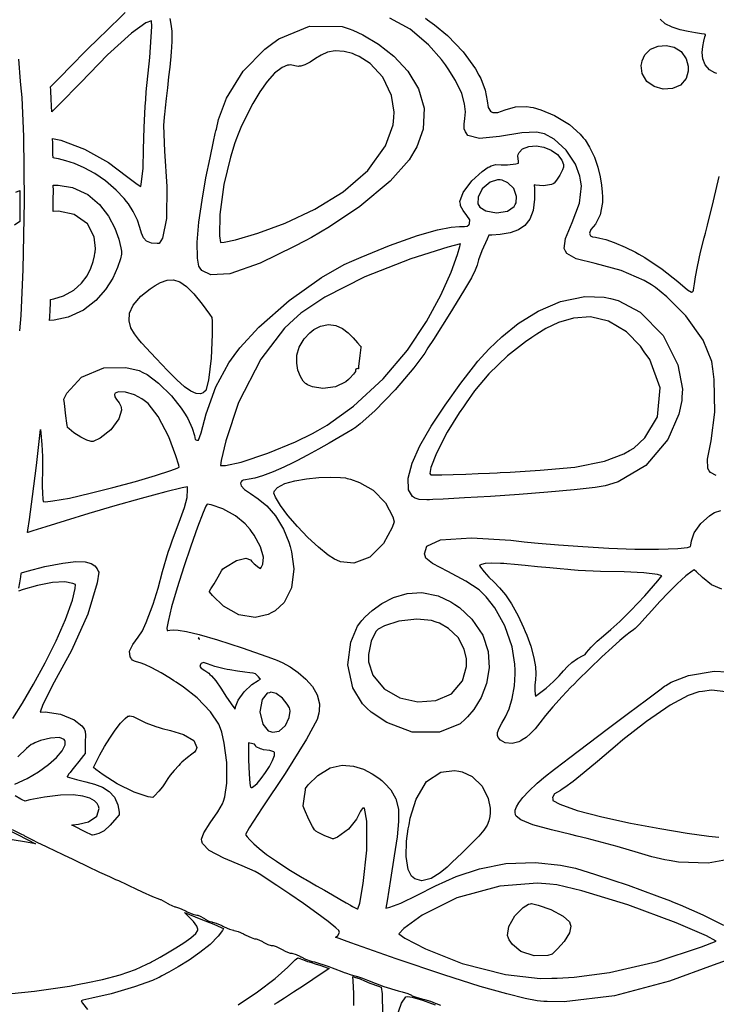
# Model space of a CAD drawing. Extents: x 1 to 11, y 0.3 to 11.8.
# Tile 17 of 21: x 6.9 to 9, y 6.1 to 9. Entities that reach past the tile are written whole.
import ezdxf

# ---------------------------------------------------------------- set-up
doc = ezdxf.new("R2010")
doc.units = 0
doc.layers.get('0').update_dxf_attribs({"linetype": 'CONTINUOUS'})

msp = doc.modelspace()

# ---------------------------------------------------------------- linework, layer by layer
at = {"color": 253}
for points in [[(7.33914, 9.04264), (7.34179, 9.02621), (7.34418, 9.00456), (7.34472, 8.97407), (7.34304, 8.94189), (7.34201, 8.93121), (7.34169, 8.92828), (7.34076, 8.91949), (7.33826, 8.89725), (7.33507, 8.86806), (7.33149, 8.83567), (7.3279, 8.80382), (7.32482, 8.77615), (7.32264, 8.75635), (7.32183, 8.74892), (7.32178, 8.7481), (7.31976, 8.72276), (7.32232, 8.646), (7.32964, 8.54101), (7.3291, 8.44515), (7.31646, 8.38607), (7.30632, 8.37022), (7.30057, 8.37011), (7.28336, 8.37169), (7.26882, 8.37733), (7.2601, 8.38704), (7.25435, 8.40082), (7.24908, 8.41862), (7.2416, 8.44037), (7.22917, 8.46604), (7.21468, 8.48856), (7.20925, 8.4955), (7.2021, 8.50461), (7.17833, 8.53017), (7.14621, 8.55811), (7.11399, 8.58003), (7.08279, 8.59674), (7.0536, 8.609), (7.02761, 8.61751), (7.00586, 8.6231), (6.99354, 8.62565), (6.98947, 8.62642), (6.98942, 8.62739), (6.98926, 8.63607), (6.98888, 8.65397), (6.9885, 8.67269), (6.98828, 8.68251), (6.98828, 8.6844), (6.98828, 8.6844), (7.01269, 8.67893), (7.08371, 8.6525), (7.15549, 8.61193), (7.20958, 8.57183), (7.24089, 8.54775), (7.25211, 8.54107), (7.25444, 8.55447), (7.25846, 8.59511), (7.26036, 8.65121), (7.26172, 8.71729), (7.26476, 8.78011), (7.26644, 8.80094), (7.26824, 8.8234), (7.27924, 8.9266), (7.28461, 9.01882), (7.28358, 9.03581), (7.26736, 9.03039), (7.22358, 8.99935), (7.15235, 8.93386), (7.07221, 8.85146), (7.00776, 8.78543), (6.98563, 8.76411), (6.98551, 8.76742), (6.98519, 8.77724), (6.98492, 8.78424), (6.98415, 8.79975), (6.98269, 8.82883), (6.98226, 8.83849), (6.98921, 8.84549), (7.00982, 8.8666), (7.04329, 8.90093), (7.08692, 8.94499), (7.13043, 8.98796), (7.14501, 9.00211), (7.14529, 9.00239), (7.15044, 9.00738), (7.16417, 9.02061), (7.18343, 9.03917), (7.20546, 9.06033)], [(8.97254, 7.67643), (8.95486, 7.68614), (8.9515, 7.69103), (8.94694, 7.69764), (8.94569, 7.72607), (8.95714, 7.7806), (8.96832, 7.8666), (8.9661, 7.96408), (8.96169, 7.99604), (8.95865, 8.0179), (8.93283, 8.08106), (8.88172, 8.1544), (8.82476, 8.21115), (8.79021, 8.23876), (8.77832, 8.24636), (8.75726, 8.25976), (8.68793, 8.29004), (8.61068, 8.31088), (8.553, 8.32482), (8.52518, 8.34006), (8.52132, 8.34782), (8.51753, 8.35531), (8.52143, 8.38531), (8.54172, 8.43317), (8.5631, 8.49132), (8.56922, 8.54312), (8.56663, 8.55963), (8.56467, 8.57189), (8.55122, 8.60736), (8.52354, 8.64968), (8.4879, 8.68212), (8.45876, 8.69781), (8.44846, 8.70025), (8.43474, 8.70356), (8.39068, 8.70074), (8.32437, 8.68989), (8.26417, 8.68435), (8.23004, 8.69347), (8.22461, 8.70085), (8.2226, 8.70361), (8.21903, 8.71354), (8.21875, 8.72737), (8.22081, 8.74354), (8.22228, 8.7634), (8.22011, 8.78808), (8.21143, 8.8189), (8.19314, 8.85715), (8.17068, 8.89279), (8.16243, 8.90403), (8.15076, 8.91986), (8.11193, 8.96457), (8.05761, 9.01113), (7.9961, 9.04357)], [(8.10351, 9.04372), (8.10932, 9.03868), (8.12967, 9.02387), (8.169, 8.99181), (8.21522, 8.94331), (8.25206, 8.89214), (8.26221, 8.87392), (8.26824, 8.86313), (8.2819, 8.82818), (8.2876, 8.79719), (8.29015, 8.77718), (8.29725, 8.76628), (8.30063, 8.76426), (8.30436, 8.76204), (8.31956, 8.76183), (8.34169, 8.77024), (8.3724, 8.77919), (8.40631, 8.78017), (8.41721, 8.77826), (8.42481, 8.77696), (8.44764, 8.77029), (8.48882, 8.75325), (8.53353, 8.72569), (8.56586, 8.69726), (8.57482, 8.68625), (8.58008, 8.67974), (8.59375, 8.65815), (8.60801, 8.62819), (8.61822, 8.5981), (8.62506, 8.5695), (8.62918, 8.54422), (8.63129, 8.52382), (8.63211, 8.5101), (8.63222, 8.50608), (8.63222, 8.50472), (8.63222, 8.49246), (8.62543, 8.45562), (8.611, 8.42763), (8.5976, 8.41168), (8.5931, 8.40147), (8.59386, 8.39871), (8.59424, 8.39729), (8.59674, 8.39328), (8.60211, 8.39051), (8.61083, 8.38883), (8.62403, 8.38656), (8.64258, 8.382), (8.66749, 8.37354), (8.69976, 8.35954), (8.73042, 8.34392), (8.7404, 8.33826), (8.75857, 8.32801), (8.81099, 8.29324), (8.85786, 8.25624), (8.88607, 8.2321), (8.89822, 8.22467), (8.90076, 8.22569), (8.90147, 8.22601), (8.90349, 8.22737), (8.90479, 8.23053), (8.9056, 8.23736), (8.90707, 8.24994), (8.91015, 8.27051), (8.91596, 8.30117), (8.92551, 8.34407), (8.93619, 8.3871), (8.93994, 8.40136), (8.94624, 8.42546), (8.96425, 8.49789), (8.98096, 8.57026)], [(8.9739, 8.87885), (8.96821, 8.88058), (8.95226, 8.88949), (8.93886, 8.9044), (8.93207, 8.9221), (8.93024, 8.94092), (8.93181, 8.95925), (8.935, 8.97547), (8.93837, 8.98801), (8.93994, 8.99338), (8.94015, 8.99517), (8.93733, 8.99604), (8.9286, 8.9975), (8.91049, 9.00028), (8.88824, 9.00396), (8.8641, 9.00928), (8.8405, 9.01676), (8.81972, 9.02696), (8.80414, 9.04047)], [(9.03629, 6.23915), (8.96268, 6.21283), (8.83231, 6.16504), (8.66797, 6.12181), (8.51736, 6.10368), (8.46724, 6.10417), (8.46468, 6.10422), (8.45703, 6.10449), (8.43664, 6.10678), (8.40126, 6.1135), (8.34619, 6.12701), (8.26671, 6.14963), (8.15804, 6.18381), (8.01546, 6.23193), (7.87944, 6.27989), (7.83431, 6.29628), (7.83458, 6.2966), (7.84076, 6.30126), (7.84543, 6.31076), (7.84494, 6.31347), (7.8444, 6.31657), (7.83544, 6.32443), (7.81179, 6.34375), (7.77815, 6.36887), (7.73867, 6.39697), (7.69754, 6.42546), (7.65886, 6.45156), (7.62685, 6.47254), (7.61106, 6.48264), (7.60568, 6.48579), (7.59347, 6.49294), (7.55453, 6.51036), (7.50032, 6.53276), (7.45606, 6.55632), (7.43604, 6.57644), (7.43468, 6.5841), (7.43365, 6.58979), (7.44049, 6.60856), (7.45931, 6.63883), (7.48182, 6.67156), (7.49571, 6.69488), (7.49881, 6.70318), (7.50347, 6.71582), (7.50917, 6.75672), (7.5089, 6.81858), (7.50131, 6.87701), (7.49393, 6.90994), (7.48996, 6.92031), (7.48481, 6.93375), (7.46029, 6.97065), (7.42003, 7.01226), (7.37978, 7.04368), (7.3571, 7.05897), (7.35026, 7.06347), (7.3411, 7.0695), (7.31304, 7.08675), (7.28478, 7.10221), (7.26411, 7.11171), (7.24946, 7.11692), (7.23942, 7.11968), (7.23258, 7.12169), (7.22749, 7.12472), (7.22368, 7.12901), (7.22265, 7.13053), (7.21983, 7.13476), (7.21778, 7.15169), (7.22765, 7.1721), (7.24431, 7.19401), (7.25694, 7.21289), (7.25999, 7.21967), (7.26785, 7.23747), (7.28922, 7.29189), (7.30371, 7.34028), (7.31646, 7.39003), (7.3341, 7.44743), (7.34071, 7.46625), (7.34694, 7.48421), (7.36675, 7.53771), (7.38286, 7.58117), (7.39051, 7.61139), (7.39188, 7.63519), (7.3915, 7.64307), (7.37528, 7.63965), (7.32704, 7.62782), (7.25261, 7.60801), (7.17383, 7.58572), (7.09636, 7.56282), (7.02593, 7.54144), (6.96815, 7.5236), (6.92871, 7.51118), (6.91428, 7.50662), (6.91325, 7.50629), (6.91428, 7.51346), (6.91883, 7.54531), (6.92839, 7.61447), (6.94011, 7.7066), (6.94938, 7.78743), (6.95221, 7.8144), (6.95329, 7.80317), (6.95606, 7.76938), (6.9579, 7.73406), (6.95833, 7.70611), (6.95796, 7.68338), (6.95736, 7.66363), (6.95703, 7.64453), (6.95768, 7.62392), (6.95915, 7.60558), (6.95985, 7.5995), (6.96685, 7.59825), (6.98915, 7.60075), (7.03819, 7.60943), (7.10015, 7.62349), (7.16824, 7.64079), (7.23574, 7.65935), (7.29585, 7.67714), (7.34174, 7.692), (7.36089, 7.69874), (7.36675, 7.70193), (7.36675, 7.70193), (7.36513, 7.70747), (7.3565, 7.73589), (7.33556, 7.79243), (7.30393, 7.8534), (7.27436, 7.8916), (7.26187, 7.90067), (7.25504, 7.90565), (7.23253, 7.91769), (7.20589, 7.92622), (7.18533, 7.92692), (7.17563, 7.92279), (7.17449, 7.92042), (7.17356, 7.91857), (7.17383, 7.91146), (7.17953, 7.90381), (7.18733, 7.89442), (7.19239, 7.88406), (7.19308, 7.88038), (7.19456, 7.87256), (7.18647, 7.84657), (7.16211, 7.81321), (7.13069, 7.78808), (7.10981, 7.77849), (7.10308, 7.77886), (7.10037, 7.77903), (7.09071, 7.78261), (7.07249, 7.79172), (7.05192, 7.80479), (7.03722, 7.81608), (7.03276, 7.82026), (7.0325, 7.82183), (7.03163, 7.82644), (7.03054, 7.83371), (7.02794, 7.85536), (7.0236, 7.89231), (7.02219, 7.90457), (7.03043, 7.92329), (7.07428, 7.97108), (7.14111, 7.99881), (7.20751, 7.99946), (7.24669, 7.9904), (7.2584, 7.98465), (7.27089, 7.97857), (7.30501, 7.95324), (7.34381, 7.91444), (7.37213, 7.87847), (7.38471, 7.85986), (7.38737, 7.85553), (7.39268, 7.84674), (7.40582, 7.81858), (7.41194, 7.7959), (7.41422, 7.78483), (7.41932, 7.78233), (7.42096, 7.78244), (7.42415, 7.78276), (7.43201, 7.80447), (7.44683, 7.86106), (7.47629, 7.94174), (7.51525, 8.014), (7.53125, 8.03586), (7.54764, 8.05832), (7.60465, 8.12001), (7.69515, 8.20008), (7.79167, 8.2685), (7.85949, 8.30746), (7.88325, 8.31776), (7.91103, 8.32986), (7.99544, 8.36415), (8.07932, 8.39421), (8.13921, 8.41146), (8.17958, 8.41943), (8.20475, 8.42156), (8.21918, 8.42128), (8.22726, 8.4221), (8.23215, 8.42589), (8.23335, 8.42746), (8.23508, 8.4299), (8.23557, 8.44069), (8.22711, 8.45394), (8.21517, 8.46903), (8.20801, 8.48275), (8.20725, 8.48757), (8.20583, 8.49588), (8.21539, 8.523), (8.24192, 8.55778), (8.27289, 8.5855), (8.29036, 8.59804), (8.29438, 8.59987), (8.29893, 8.602), (8.31375, 8.60601), (8.329, 8.60574), (8.34858, 8.60508), (8.37304, 8.60812), (8.38103, 8.60997), (8.38064, 8.61556), (8.3795, 8.63217), (8.38058, 8.63656), (8.38124, 8.63792), (8.38314, 8.64219), (8.3935, 8.65289), (8.41174, 8.66064), (8.4336, 8.66206), (8.45676, 8.65788), (8.47885, 8.64893), (8.49756, 8.63601), (8.51053, 8.61985), (8.5154, 8.60596), (8.5154, 8.60129), (8.5154, 8.59896), (8.51253, 8.59044), (8.50515, 8.57503), (8.49507, 8.55974), (8.48736, 8.55111), (8.48426, 8.5491), (8.48008, 8.5465), (8.45574, 8.54238), (8.43169, 8.54482), (8.42774, 8.54542), (8.42865, 8.53483), (8.4291, 8.50271), (8.42492, 8.46903), (8.41531, 8.44331), (8.4005, 8.42443), (8.38064, 8.41124), (8.35596, 8.40267), (8.32667, 8.39768), (8.30126, 8.39546), (8.29286, 8.39501), (8.28733, 8.38346), (8.27181, 8.34819), (8.26183, 8.3214), (8.25711, 8.30528), (8.2519, 8.29058), (8.2404, 8.26785), (8.21679, 8.22775), (8.1754, 8.16097), (8.12668, 8.08382), (8.1104, 8.05811), (8.10064, 8.04275), (8.06776, 7.99897), (8.0121, 7.93326), (7.95111, 7.87022), (7.90793, 7.831), (7.89258, 7.81922), (7.8909, 7.81799), (7.88482, 7.81435), (7.86794, 7.80414), (7.84392, 7.78999), (7.81489, 7.77322), (7.78288, 7.75521), (7.75, 7.73714), (7.71821, 7.72038), (7.69683, 7.70964), (7.68967, 7.70622), (7.67936, 7.70139), (7.64794, 7.68782), (7.61604, 7.67589), (7.59261, 7.669), (7.57611, 7.66553), (7.56511, 7.66407), (7.55826, 7.66303), (7.55404, 7.66092), (7.5516, 7.65744), (7.55106, 7.65614), (7.55007, 7.65403), (7.55171, 7.64556), (7.56218, 7.63531), (7.58008, 7.62332), (7.60308, 7.60747), (7.62875, 7.58572), (7.65474, 7.55604), (7.67871, 7.51639), (7.6945, 7.47786), (7.69829, 7.46457), (7.70285, 7.44829), (7.70931, 7.39735), (7.70264, 7.34131), (7.68001, 7.29742), (7.65354, 7.27246), (7.64328, 7.26682), (7.63222, 7.26085), (7.59397, 7.25228), (7.54531, 7.25988), (7.49897, 7.28663), (7.46604, 7.31776), (7.45682, 7.32943), (7.45747, 7.33057), (7.46153, 7.33757), (7.47076, 7.3534), (7.48296, 7.37435), (7.49328, 7.39199), (7.49669, 7.39785), (7.50472, 7.40267), (7.53836, 7.42253), (7.56625, 7.42942), (7.57146, 7.42768), (7.57351, 7.42703), (7.57958, 7.42421), (7.58339, 7.42019), (7.59088, 7.41265), (7.60519, 7.40181), (7.61019, 7.39849), (7.61208, 7.40175), (7.61686, 7.412), (7.61908, 7.43257), (7.61003, 7.46386), (7.5906, 7.49869), (7.58296, 7.50944), (7.57861, 7.51557), (7.56358, 7.53239), (7.535, 7.55653), (7.49707, 7.57753), (7.46192, 7.58897), (7.44993, 7.59076), (7.4465, 7.58485), (7.43853, 7.56569), (7.4216, 7.52203), (7.40142, 7.46593), (7.38021, 7.40349), (7.36029, 7.34093), (7.34386, 7.28435), (7.33328, 7.2399), (7.32981, 7.22006), (7.33078, 7.21371), (7.33268, 7.21376), (7.33843, 7.21446), (7.34825, 7.21522), (7.36382, 7.21442), (7.38867, 7.21024), (7.42649, 7.20111), (7.48074, 7.18533), (7.55507, 7.16118), (7.62864, 7.13574), (7.6531, 7.12696), (7.65858, 7.125), (7.67464, 7.11778), (7.69851, 7.1046), (7.72282, 7.08794), (7.74561, 7.06814), (7.76497, 7.04574), (7.77908, 7.02106), (7.78597, 6.99457), (7.78549, 6.97342), (7.78381, 6.96674), (7.77881, 6.9476), (7.74729, 6.88883), (7.68311, 6.78608), (7.61442, 6.68289), (7.57547, 6.62332), (7.56456, 6.60346), (7.56592, 6.60172), (7.57015, 6.59646), (7.57818, 6.58735), (7.58974, 6.57579), (7.60596, 6.56147), (7.6281, 6.54422), (7.65728, 6.5236), (7.69467, 6.4994), (7.72965, 6.47814), (7.74149, 6.47125), (7.74533, 6.46903), (7.75711, 6.46218), (7.77756, 6.45042), (7.80072, 6.43701), (7.82449, 6.42333), (7.84679, 6.41054), (7.8654, 6.39979), (7.87836, 6.39236), (7.88314, 6.38965), (7.88346, 6.38943), (7.8871, 6.38743), (7.89844, 6.38183), (7.90033, 6.3814), (7.90039, 6.38135), (7.90674, 6.39865), (7.9171, 6.45714), (7.92719, 6.55669), (7.928, 6.64388), (7.92101, 6.68213), (7.91694, 6.68267), (7.91525, 6.68294), (7.90881, 6.67372), (7.89719, 6.64974), (7.87315, 6.61914), (7.83996, 6.59549), (7.82775, 6.59028), (7.82747, 6.59039), (7.82542, 6.59076), (7.81799, 6.59321), (7.80231, 6.59993), (7.78212, 6.60975), (7.7755, 6.61317), (7.77453, 6.61442), (7.77132, 6.61783), (7.76476, 6.62739), (7.75401, 6.64865), (7.74149, 6.67844), (7.73763, 6.68842), (7.73774, 6.68935), (7.74046, 6.71072), (7.74388, 6.73731), (7.74436, 6.74078), (7.75217, 6.75163), (7.78082, 6.78039), (7.81771, 6.80246), (7.85374, 6.8106), (7.88764, 6.80811), (7.91803, 6.79861), (7.94362, 6.78549), (7.96317, 6.77219), (7.97244, 6.76481), (7.97542, 6.76215), (7.98188, 6.7564), (7.99935, 6.73671), (8.01443, 6.70979), (8.02186, 6.6791), (8.02279, 6.64214), (8.01833, 6.59651), (8.00976, 6.53976), (7.99821, 6.46951), (7.98801, 6.40489), (7.98492, 6.38331), (7.99615, 6.38596), (8.02892, 6.3986), (8.07796, 6.42215), (8.13297, 6.44993), (8.19493, 6.47775), (8.26476, 6.50151), (8.34343, 6.51708), (8.43186, 6.52029), (8.50672, 6.51237), (8.53108, 6.50706), (8.55143, 6.50265), (8.61149, 6.48443), (8.7085, 6.45171), (8.79432, 6.42063), (8.83518, 6.40522), (8.84125, 6.40278), (8.86426, 6.39372), (8.93229, 6.36356), (8.99408, 6.33236)], [(8.98899, 7.33692), (8.95822, 7.3501), (8.93169, 7.37175), (8.91303, 7.38921), (8.90653, 7.39464), (8.90007, 7.39057), (8.88178, 7.37646), (8.85562, 7.35331), (8.82915, 7.32715), (8.80354, 7.29992), (8.77979, 7.27371), (8.759, 7.25049), (8.7424, 7.23215), (8.73406, 7.22342), (8.73101, 7.22076), (8.72944, 7.21946), (8.7245, 7.21565), (8.71517, 7.20856), (8.70204, 7.19824), (8.68419, 7.18338), (8.66064, 7.16276), (8.63058, 7.1351), (8.59299, 7.09907), (8.55843, 7.06489), (8.54704, 7.05339), (8.53803, 7.04432), (8.51161, 7.01644), (8.48383, 6.98519), (8.46218, 6.95915), (8.44493, 6.93761), (8.43056, 6.91997), (8.41738, 6.9056), (8.40381, 6.89382), (8.39225, 6.88618), (8.38824, 6.884), (8.38232, 6.88092), (8.36242, 6.87571), (8.34164, 6.87761), (8.32693, 6.88585), (8.32032, 6.89367), (8.31928, 6.89665), (8.31928, 6.89665), (8.31831, 6.89942), (8.31836, 6.90864), (8.32297, 6.92156), (8.33138, 6.93674), (8.3419, 6.95562), (8.35281, 6.97954), (8.36236, 7.00993), (8.36893, 7.04807), (8.37099, 7.08356), (8.37076, 7.09532), (8.37039, 7.11279), (8.36182, 7.16499), (8.3405, 7.22737), (8.31011, 7.28088), (8.28401, 7.31407), (8.27414, 7.32383), (8.26307, 7.33479), (8.22379, 7.36133), (8.16943, 7.38976), (8.1244, 7.41347), (8.10389, 7.4299), (8.10206, 7.43668), (8.10032, 7.44303), (8.10688, 7.46528), (8.14811, 7.48465), (8.24024, 7.49056), (8.3584, 7.48318), (8.39757, 7.47868), (8.40815, 7.47749), (8.44006, 7.47444), (8.50076, 7.4694), (8.5734, 7.46431), (8.65164, 7.4599), (8.72928, 7.45692), (8.79997, 7.45622), (8.85747, 7.45839), (8.88639, 7.46153), (8.89551, 7.46431), (8.89589, 7.46853), (8.89806, 7.48144), (8.90662, 7.50564), (8.92617, 7.53375), (8.9521, 7.55669), (8.96175, 7.56272), (8.96724, 7.56619), (8.98628, 7.57243)], [(6.88764, 7.33996), (6.89014, 7.35607), (6.89279, 7.37354), (6.89437, 7.38346), (6.89481, 7.38618), (6.91228, 7.39111), (6.96528, 7.40435), (7.01882, 7.41499), (7.05789, 7.41932), (7.08513, 7.41851), (7.10297, 7.41379), (7.1141, 7.40631), (7.12099, 7.39735), (7.12483, 7.3904), (7.12619, 7.38807), (7.12147, 7.35601), (7.09332, 7.26183), (7.04428, 7.15414), (6.99235, 7.05886), (6.95921, 6.99268), (6.9509, 6.96962), (6.96604, 6.97038), (7.01188, 6.96382), (7.05263, 6.94646), (7.07547, 6.92806), (7.08268, 6.91932), (7.08285, 6.919), (7.08371, 6.91732), (7.08544, 6.91168), (7.08621, 6.90072), (7.08599, 6.88053), (7.08561, 6.85439), (7.08561, 6.84565), (7.08089, 6.83985), (7.06679, 6.82226), (7.05376, 6.8061), (7.04542, 6.79568), (7.04047, 6.78944), (7.03776, 6.78592), (7.03614, 6.78353), (7.03435, 6.78076), (7.03201, 6.77729), (7.03125, 6.77615), (7.03819, 6.77393), (7.05946, 6.76807), (7.08729, 6.76112), (7.11367, 6.75379), (7.13747, 6.74479), (7.15776, 6.73258), (7.17344, 6.71571), (7.18349, 6.69276), (7.18696, 6.66992), (7.1869, 6.66228), (7.1805, 6.65429), (7.16038, 6.63113), (7.14208, 6.61475), (7.12636, 6.60693), (7.11231, 6.60275), (7.10764, 6.6014), (7.10656, 6.60194), (7.08589, 6.61208), (7.05285, 6.62825), (7.04563, 6.63178), (7.04904, 6.63222), (7.06569, 6.63428), (7.0956, 6.64187), (7.12033, 6.65847), (7.1269, 6.68147), (7.12517, 6.68799), (7.12457, 6.69011), (7.12131, 6.69586), (7.11301, 6.70432), (7.09901, 6.71235), (7.07824, 6.71869), (7.04958, 6.72211), (7.01193, 6.72157), (6.96419, 6.71571), (6.91982, 6.70703), (6.90522, 6.70344), (6.90375, 6.70421), (6.89936, 6.70654), (6.89333, 6.70969), (6.87576, 6.71907)], [(6.86936, 6.95025), (6.89768, 6.99582), (6.93088, 7.05268), (6.96565, 7.11643), (6.99881, 7.18257), (7.02713, 7.24669), (7.04747, 7.30436), (7.05583, 7.33931), (7.05653, 7.35101), (7.04883, 7.35394), (7.02425, 7.35846), (6.98779, 7.35726), (6.94314, 7.34804), (6.90044, 7.33583), (6.88633, 7.33138)], [(9.05735, 6.5376), (8.94797, 6.51801), (8.85969, 6.52078), (8.83106, 6.52582), (8.81825, 6.5281), (8.78017, 6.53657), (8.73969, 6.54867), (8.67626, 6.5676), (8.58653, 6.59142), (8.55653, 6.59879), (8.53722, 6.60357), (8.47928, 6.61778), (8.42356, 6.63292), (8.38829, 6.64708), (8.37418, 6.65821), (8.37244, 6.66292), (8.37196, 6.66428), (8.37115, 6.66862), (8.37158, 6.67611), (8.37483, 6.68587), (8.38194, 6.69835), (8.39404, 6.71408), (8.41211, 6.7334), (8.43728, 6.75683), (8.46213, 6.77806), (8.47065, 6.78483), (8.47065, 6.78483), (8.47601, 6.78917), (8.49246, 6.80181), (8.53412, 6.83356), (8.58882, 6.875), (8.64979, 6.92106), (8.71039, 6.96664), (8.76372, 7.00667), (8.80322, 7.03597), (8.81788, 7.04688), (8.822, 7.04949), (8.83724, 7.05925), (8.88889, 7.07926), (8.9656, 7.09229), (9.04368, 7.08772)], [(9.04406, 7.02468), (8.95822, 7.03554), (8.93083, 7.03136), (8.91997, 7.02974), (8.8884, 7.01904), (8.83453, 6.99072), (8.76372, 6.94168), (8.69336, 6.88633), (8.67046, 6.86719), (8.65712, 6.85607), (8.61735, 6.82226), (8.5779, 6.78857), (8.54497, 6.7621), (8.52007, 6.74425), (8.5115, 6.73876), (8.50646, 6.73557), (8.48904, 6.72483), (8.48281, 6.71386), (8.48329, 6.71056), (8.48329, 6.71056), (8.484, 6.70574), (8.50424, 6.69385), (8.55626, 6.67529), (8.62983, 6.65619), (8.71556, 6.63775), (8.80388, 6.62125), (8.88536, 6.60796), (8.95057, 6.59907), (8.98014, 6.59581)], [(6.87478, 6.75369), (6.91222, 6.77089), (6.94629, 6.7909), (6.97586, 6.81244), (6.99962, 6.83399), (7.0165, 6.85417), (7.02528, 6.87153), (7.02621, 6.88206), (7.02485, 6.88465), (7.02306, 6.88807), (7.00851, 6.89356), (6.98144, 6.89208), (6.95231, 6.88456), (6.93517, 6.87804), (6.9299, 6.87517), (6.92453, 6.87229), (6.90989, 6.861), (6.8845, 6.83626)]]:
    msp.add_lwpolyline(points, dxfattribs=at)
for points in [[(7.47657, 8.70703), (7.47771, 8.71181), (7.48415, 8.74094), (7.50765, 8.80496), (7.55817, 8.88553), (7.62244, 8.95133), (7.64697, 8.96892), (7.66493, 8.98188), (7.75667, 9.02024), (7.854, 9.01882), (7.87478, 9.01187), (7.88531, 9.00836), (7.91581, 8.99425), (7.96203, 8.96658), (8.0084, 8.9299), (8.04997, 8.8851), (8.08171, 8.83311), (8.09868, 8.77501), (8.09581, 8.71164), (8.07742, 8.65944), (8.06814, 8.64393), (8.05382, 8.62017), (7.99724, 8.55697), (7.90668, 8.48101), (7.81569, 8.42014), (7.76172, 8.38851), (7.74338, 8.37858), (7.71035, 8.36083), (7.609, 8.3119), (7.51785, 8.27946), (7.46099, 8.27621), (7.43463, 8.28976), (7.42969, 8.29693), (7.42551, 8.30296), (7.42122, 8.32661), (7.42057, 8.37429), (7.42583, 8.43403), (7.43517, 8.49994), (7.44678, 8.56614), (7.45876, 8.62668), (7.46929, 8.67563), (7.47467, 8.69922), (7.47657, 8.70703)], [(8.88846, 8.89268), (8.88861, 8.88542), (8.88254, 8.86333), (8.86546, 8.84358), (8.84115, 8.83322), (8.81353, 8.83188), (8.78663, 8.83919), (8.76432, 8.85488), (8.75054, 8.87864), (8.74799, 8.9025), (8.74935, 8.91004), (8.75043, 8.91629), (8.75896, 8.93397), (8.77621, 8.95085), (8.79839, 8.96044), (8.82281, 8.96263), (8.84674, 8.95714), (8.8674, 8.94379), (8.88222, 8.92236), (8.88824, 8.90018), (8.88846, 8.89268)], [(7.72575, 8.89996), (7.72244, 8.89968), (7.71229, 8.90181), (7.69971, 8.90414), (7.69558, 8.90386), (7.69015, 8.9036), (7.67421, 8.89686), (7.65196, 8.87961), (7.6295, 8.85433), (7.60747, 8.82324), (7.58664, 8.78851), (7.56765, 8.75233), (7.55122, 8.71685), (7.54107, 8.69254), (7.53797, 8.68431), (7.53315, 8.67156), (7.51997, 8.62815), (7.50054, 8.54688), (7.48785, 8.45654), (7.48682, 8.39356), (7.49035, 8.37321), (7.50146, 8.37424), (7.5345, 8.38151), (7.60194, 8.40082), (7.68397, 8.43121), (7.77181, 8.4726), (7.85682, 8.5249), (7.93033, 8.58806), (7.98361, 8.66211), (8.00635, 8.72537), (8.00803, 8.74685), (8.00928, 8.76318), (8.00163, 8.81304), (7.97586, 8.86724), (7.93722, 8.90815), (7.9044, 8.92974), (7.89258, 8.93463), (7.88471, 8.93787), (7.85997, 8.94467), (7.8329, 8.94646), (7.81028, 8.94217), (7.79096, 8.93375), (7.77393, 8.92329), (7.75814, 8.91282), (7.7424, 8.90435), (7.72993, 8.90039), (7.72575, 8.89996)], [(6.99024, 8.54508), (7.00444, 8.54508), (7.04725, 8.53733), (7.09304, 8.5165), (7.12864, 8.48665), (7.15522, 8.45187), (7.17393, 8.41613), (7.18582, 8.38346), (7.19206, 8.35781), (7.19385, 8.3469), (7.19379, 8.34326), (7.19368, 8.33865), (7.19092, 8.32482), (7.18257, 8.29813), (7.16803, 8.26628), (7.1466, 8.23242), (7.11762, 8.19976), (7.08046, 8.17139), (7.0345, 8.15044), (6.99294, 8.14094), (6.979, 8.13997), (6.97911, 8.14231), (6.9796, 8.14919), (6.97987, 8.15414), (6.98058, 8.16786), (6.98188, 8.19444), (6.98232, 8.20329), (6.99214, 8.20492), (7.02106, 8.21408), (7.05143, 8.23074), (7.07443, 8.25131), (7.09115, 8.27382), (7.10254, 8.29633), (7.10965, 8.31685), (7.1135, 8.33344), (7.11481, 8.34142), (7.11513, 8.34407), (7.11643, 8.35531), (7.11268, 8.38992), (7.09283, 8.42953), (7.05285, 8.45697), (7.00564, 8.46658), (6.99001, 8.46619), (6.99007, 8.47646), (6.99029, 8.50726), (6.9904, 8.52354), (6.99035, 8.53093), (6.99024, 8.54156), (6.99024, 8.54508)], [(8.26253, 8.48426), (8.2654, 8.47906), (8.2831, 8.46832), (8.31549, 8.46192), (8.34864, 8.46739), (8.36828, 8.48085), (8.37142, 8.48703), (8.37403, 8.49229), (8.37549, 8.51124), (8.36675, 8.53429), (8.34896, 8.55197), (8.33182, 8.55968), (8.32596, 8.56017), (8.31874, 8.56076), (8.29633, 8.55371), (8.27289, 8.53396), (8.2601, 8.50836), (8.25982, 8.48915), (8.26253, 8.48426)], [(8.20742, 8.36888), (8.16986, 8.35906), (8.05875, 8.32422), (7.92122, 8.27067), (7.80225, 8.20969), (7.73053, 8.16174), (7.70942, 8.14268), (7.68104, 8.11719), (7.61079, 8.02425), (7.54438, 7.89492), (7.50569, 7.78039), (7.49208, 7.7214), (7.4904, 7.70628), (7.50549, 7.70632), (7.55143, 7.71712), (7.63206, 7.74371), (7.71457, 7.77778), (7.76503, 7.80186), (7.78119, 7.81108), (7.80903, 7.8271), (7.88764, 7.88374), (7.97646, 7.96556), (8.04883, 8.0516), (8.10601, 8.13683), (8.14919, 8.21619), (8.17964, 8.28472), (8.19863, 8.33729), (8.20574, 8.36089), (8.20742, 8.36888)], [(7.46442, 8.14899), (7.46533, 8.13781), (7.46544, 8.09782), (7.46251, 8.0274), (7.45458, 7.96213), (7.44646, 7.93056), (7.44075, 7.92611), (7.43842, 7.92437), (7.42985, 7.92106), (7.41699, 7.92182), (7.40142, 7.92876), (7.38243, 7.94228), (7.35926, 7.96283), (7.33122, 7.99072), (7.29747, 8.02642), (7.26725, 8.05931), (7.25732, 8.07026), (7.25418, 8.07374), (7.24496, 8.0841), (7.23253, 8.10021), (7.22239, 8.1186), (7.2169, 8.13906), (7.21847, 8.16163), (7.22944, 8.18619), (7.25222, 8.21272), (7.27946, 8.23475), (7.28922, 8.2411), (7.29438, 8.24447), (7.31065, 8.25347), (7.3304, 8.26042), (7.34933, 8.26129), (7.36833, 8.25532), (7.38846, 8.24186), (7.41054, 8.22011), (7.43549, 8.1894), (7.45736, 8.15924), (7.46442, 8.14899)], [(8.11518, 7.60433), (8.10732, 7.60406), (8.08376, 7.6046), (8.0726, 7.60889), (8.07032, 7.6104), (8.06451, 7.61426), (8.05257, 7.634), (8.05072, 7.66894), (8.06272, 7.71354), (8.08653, 7.76594), (8.12017, 7.82437), (8.16163, 7.8871), (8.20882, 7.95236), (8.2469, 8.00201), (8.25988, 8.01828), (8.26047, 8.0191), (8.26899, 8.02924), (8.29346, 8.05572), (8.33128, 8.09174), (8.38058, 8.13135), (8.43961, 8.16851), (8.5064, 8.19721), (8.57915, 8.21153), (8.63743, 8.20979), (8.65597, 8.20546), (8.67925, 8.20003), (8.74479, 8.16476), (8.81401, 8.09506), (8.85764, 8.00711), (8.8711, 7.93533), (8.86974, 7.91174), (8.86908, 7.9011), (8.86014, 7.8604), (8.82775, 7.78489), (8.76133, 7.70703), (8.67925, 7.65767), (8.64968, 7.64887), (8.64003, 7.64606), (8.60992, 7.64128), (8.54725, 7.63379), (8.46924, 7.62668), (8.38346, 7.62011), (8.29758, 7.61442), (8.21918, 7.60975), (8.15582, 7.60628), (8.12532, 7.60476), (8.11518, 7.60433)], [(7.91026, 8.06136), (7.91, 8.05919), (7.90712, 8.03526), (7.90315, 8.00265), (7.9024, 7.9961), (7.90196, 7.99567), (7.89876, 7.99621), (7.89492, 7.99468), (7.89438, 7.99371), (7.8941, 7.99328), (7.89415, 7.99143), (7.8935, 7.98753), (7.88786, 7.97939), (7.87663, 7.96783), (7.87267, 7.96419), (7.86453, 7.95682), (7.83393, 7.94151), (7.7965, 7.93658), (7.76563, 7.942), (7.75037, 7.94797), (7.74664, 7.95042), (7.74403, 7.9521), (7.73763, 7.9591), (7.72885, 7.9731), (7.72179, 7.99126), (7.71789, 8.01264), (7.71864, 8.03608), (7.72547, 8.06054), (7.7399, 8.08501), (7.75694, 8.10331), (7.7634, 8.10835), (7.76921, 8.11296), (7.78911, 8.12358), (7.81293, 8.12864), (7.83475, 8.12554), (7.85444, 8.11643), (7.87196, 8.1034), (7.88715, 8.08849), (7.89996, 8.07379), (7.90767, 8.06446), (7.91026, 8.06136)], [(8.11751, 7.68012), (8.11871, 7.67871), (8.12776, 7.67876), (8.15192, 7.6786), (8.18528, 7.67931), (8.22319, 7.68067), (8.26096, 7.68229), (8.29389, 7.68386), (8.31739, 7.68506), (8.32622, 7.68554), (8.32671, 7.68554), (8.35656, 7.68722), (8.44607, 7.69233), (8.54932, 7.70204), (8.63786, 7.72006), (8.69558, 7.74143), (8.71306, 7.75157), (8.72558, 7.7589), (8.75851, 7.78901), (8.79682, 7.85189), (8.80425, 7.93847), (8.77365, 8.02306), (8.75722, 8.04682), (8.74604, 8.06299), (8.70443, 8.10585), (8.65007, 8.13857), (8.59636, 8.15061), (8.54574, 8.14725), (8.50054, 8.134), (8.46306, 8.11626), (8.43565, 8.09956), (8.42443, 8.09174), (8.42068, 8.08919), (8.40181, 8.07667), (8.34814, 8.0345), (8.29264, 7.98079), (8.25, 7.92964), (8.22439, 7.89442), (8.21619, 7.88243), (8.2034, 7.86382), (8.16792, 7.80588), (8.13569, 7.74365), (8.11908, 7.70025), (8.11556, 7.68246), (8.11751, 7.68012)], [(7.65056, 7.6275), (7.65126, 7.63129), (7.66049, 7.64139), (7.68229, 7.65246), (7.71251, 7.66086), (7.74761, 7.66683), (7.78429, 7.67036), (7.81907, 7.67165), (7.84847, 7.6709), (7.8641, 7.66932), (7.86914, 7.66808), (7.87836, 7.66581), (7.90543, 7.65593), (7.94618, 7.63265), (7.98346, 7.59467), (8.00564, 7.55322), (8.0096, 7.53847), (8.00375, 7.52165), (7.97786, 7.47396), (7.93685, 7.43235), (7.88917, 7.41521), (7.84924, 7.41894), (7.83751, 7.42383), (7.83083, 7.42665), (7.81233, 7.43853), (7.78267, 7.46218), (7.75103, 7.49181), (7.71994, 7.52453), (7.69179, 7.5574), (7.66922, 7.58746), (7.65462, 7.61182), (7.64985, 7.62392), (7.65056, 7.6275)], [(8.43224, 7.01753), (8.44021, 7.02328), (8.46349, 7.04144), (8.48611, 7.06147), (8.50261, 7.07835), (8.5154, 7.09283), (8.52713, 7.10568), (8.54021, 7.11762), (8.55718, 7.12939), (8.5746, 7.139), (8.58057, 7.14176), (8.58469, 7.14746), (8.59831, 7.16374), (8.61594, 7.18126), (8.63493, 7.19775), (8.65707, 7.21636), (8.68397, 7.24035), (8.71729, 7.273), (8.75868, 7.31749), (8.79731, 7.36203), (8.80985, 7.37717), (8.7966, 7.38053), (8.75581, 7.38601), (8.69678, 7.38867), (8.62631, 7.38992), (8.5599, 7.39285), (8.53787, 7.39464), (8.53737, 7.39469), (8.52881, 7.39551), (8.50612, 7.39763), (8.47433, 7.40061), (8.43787, 7.40403), (8.40136, 7.40744), (8.36931, 7.41043), (8.34619, 7.4126), (8.33751, 7.41342), (8.33664, 7.41347), (8.32775, 7.41411), (8.30111, 7.41493), (8.28097, 7.41351), (8.27061, 7.41081), (8.2659, 7.40869), (8.26426, 7.40815), (8.26742, 7.40326), (8.27826, 7.38926), (8.29286, 7.37337), (8.30821, 7.35818), (8.32449, 7.34136), (8.34179, 7.32047), (8.36029, 7.29324), (8.38004, 7.25722), (8.39638, 7.22206), (8.40132, 7.21007), (8.40571, 7.19933), (8.41754, 7.16639), (8.42714, 7.13206), (8.43158, 7.10514), (8.43257, 7.08388), (8.43147, 7.06629), (8.43001, 7.05067), (8.42974, 7.03504), (8.43126, 7.02181), (8.43224, 7.01753)], [(7.92774, 6.98172), (7.91465, 6.99408), (7.88574, 7.04189), (7.87056, 7.11051), (7.87935, 7.17904), (7.89942, 7.22592), (7.90935, 7.2391), (7.91228, 7.24306), (7.92242, 7.25401), (7.94379, 7.27339), (7.9725, 7.29383), (8.00754, 7.3119), (8.0479, 7.32417), (8.09256, 7.32715), (8.14051, 7.31739), (8.17925, 7.29937), (8.19081, 7.29139), (8.20458, 7.2819), (8.24164, 7.24713), (8.27403, 7.19954), (8.29053, 7.1505), (8.29357, 7.10189), (8.28569, 7.0555), (8.26942, 7.01324), (8.24724, 6.977), (8.22874, 6.95497), (8.22174, 6.94857), (8.20628, 6.93463), (8.14501, 6.90907), (8.06364, 6.91004), (7.98779, 6.93864), (7.94103, 6.96918), (7.92774, 6.98172)], [(7.93272, 7.13362), (7.93294, 7.12011), (7.94607, 7.07975), (7.97965, 7.03885), (8.02658, 7.01199), (8.08024, 7), (8.13374, 7.00385), (8.18033, 7.02447), (8.21322, 7.06272), (8.22575, 7.10536), (8.22575, 7.11957), (8.22575, 7.12924), (8.21903, 7.1581), (8.20036, 7.19217), (8.17156, 7.21967), (8.14442, 7.23514), (8.13476, 7.23839), (8.1211, 7.243), (8.07693, 7.2474), (8.02289, 7.24094), (7.98047, 7.22706), (7.96104, 7.21718), (7.95747, 7.21371), (7.95432, 7.21067), (7.94015, 7.18169), (7.93257, 7.14204), (7.93272, 7.13362)], [(7.42324, 7.19065), (7.42318, 7.19043), (7.42692, 7.18696), (7.42714, 7.18707), (7.4274, 7.18733), (7.42578, 7.19135), (7.42324, 7.19086), (7.42324, 7.19065)], [(7.43126, 7.11361), (7.43001, 7.11214), (7.42785, 7.10628), (7.43235, 7.10092), (7.44314, 7.09407), (7.45497, 7.08544), (7.45861, 7.08219), (7.46343, 7.07785), (7.47646, 7.06282), (7.49115, 7.04101), (7.50846, 7.01383), (7.52735, 6.98708), (7.53407, 6.97846), (7.53494, 6.98535), (7.54308, 7.00532), (7.56082, 7.03049), (7.58404, 7.05192), (7.60292, 7.0644), (7.60969, 7.06754), (7.60812, 7.0695), (7.60346, 7.07536), (7.5989, 7.0804), (7.59435, 7.0835), (7.588, 7.08544), (7.57813, 7.08697), (7.56299, 7.08892), (7.5409, 7.09196), (7.51768, 7.09565), (7.51004, 7.09694), (7.5006, 7.09858), (7.47271, 7.10579), (7.45085, 7.11372), (7.43881, 7.11746), (7.43246, 7.11513), (7.43126, 7.11361)], [(7.63629, 7.0275), (7.62993, 7.02593), (7.61453, 7.00694), (7.60796, 6.97043), (7.61638, 6.93343), (7.63282, 6.91347), (7.63971, 6.91135), (7.6454, 6.90961), (7.66515, 6.91287), (7.68457, 6.92947), (7.69586, 6.95378), (7.69829, 6.9725), (7.69715, 6.97831), (7.69635, 6.98226), (7.68994, 6.99354), (7.67513, 7.01129), (7.65614, 7.02479), (7.64074, 7.02865), (7.63629, 7.0275)], [(7.28808, 6.71457), (7.27382, 6.71674), (7.23221, 6.73025), (7.18138, 6.75515), (7.13943, 6.78212), (7.11751, 6.79833), (7.11046, 6.80399), (7.11214, 6.80817), (7.11806, 6.82026), (7.12944, 6.84174), (7.14361, 6.86626), (7.1594, 6.89154), (7.17567, 6.91553), (7.1914, 6.93599), (7.2054, 6.95074), (7.21354, 6.95692), (7.21658, 6.95757), (7.2194, 6.95822), (7.22874, 6.95665), (7.24333, 6.94911), (7.26719, 6.93722), (7.29704, 6.926), (7.30724, 6.92301), (7.31543, 6.92068), (7.34056, 6.91471), (7.37989, 6.90278), (7.41043, 6.88471), (7.41911, 6.86367), (7.41743, 6.85801), (7.41672, 6.85574), (7.41276, 6.84944), (7.40474, 6.84364), (7.39117, 6.83425), (7.375, 6.81993), (7.37001, 6.81478), (7.36524, 6.8099), (7.35129, 6.79486), (7.33946, 6.78082), (7.33231, 6.77078), (7.32747, 6.76286), (7.32292, 6.75521), (7.31629, 6.74582), (7.30539, 6.73296), (7.29249, 6.71907), (7.28808, 6.71457)], [(7.58208, 6.74425), (7.58339, 6.74376), (7.58914, 6.74675), (7.59961, 6.75629), (7.61203, 6.771), (7.62489, 6.78868), (7.63672, 6.80735), (7.646, 6.82493), (7.65126, 6.83936), (7.65207, 6.84685), (7.6511, 6.84858), (7.64979, 6.85081), (7.63721, 6.85482), (7.61838, 6.85715), (7.61399, 6.85846), (7.60949, 6.85981), (7.59662, 6.86561), (7.59435, 6.87017), (7.59169, 6.87369), (7.57801, 6.87711), (7.57346, 6.87782), (7.57368, 6.86524), (7.57433, 6.82726), (7.57542, 6.78538), (7.57764, 6.75635), (7.58014, 6.74501), (7.58208, 6.74425)], [(8.29617, 6.67225), (8.29611, 6.66857), (8.29536, 6.6575), (8.29269, 6.64432), (8.28706, 6.63118), (8.27729, 6.6166), (8.26221, 6.59896), (8.24067, 6.57671), (8.21153, 6.54833), (8.18317, 6.52126), (8.17367, 6.51226), (8.16732, 6.50629), (8.14725, 6.48926), (8.11962, 6.47174), (8.09212, 6.46517), (8.07118, 6.47086), (8.06603, 6.47499), (8.06076, 6.47917), (8.05122, 6.49946), (8.04531, 6.5376), (8.04671, 6.58382), (8.05143, 6.62044), (8.05376, 6.63249), (8.05751, 6.65207), (8.07531, 6.70953), (8.1065, 6.76237), (8.14854, 6.79047), (8.18956, 6.79536), (8.20258, 6.79313), (8.21294, 6.79139), (8.24274, 6.77713), (8.27229, 6.74799), (8.29036, 6.71121), (8.29633, 6.68197), (8.29617, 6.67225)], [(8.97168, 6.28521), (8.94293, 6.30083), (8.85243, 6.33996), (8.70768, 6.39356), (8.57064, 6.43544), (8.4961, 6.4534), (8.47456, 6.45508), (8.43767, 6.45801), (8.32568, 6.449), (8.19624, 6.41422), (8.0931, 6.3629), (8.03836, 6.32314), (8.02311, 6.30701), (8.04172, 6.29389), (8.10275, 6.26161), (8.21268, 6.21783), (8.34224, 6.18539), (8.44635, 6.17344), (8.48101, 6.17399), (8.49664, 6.17426), (8.54785, 6.17736), (8.65332, 6.19135), (8.79525, 6.2245), (8.92844, 6.2679), (8.97168, 6.28521)], [(8.35129, 6.29394), (8.34868, 6.3016), (8.35211, 6.32835), (8.37022, 6.36079), (8.39512, 6.38542), (8.41114, 6.39567), (8.4165, 6.39638), (8.42031, 6.39692), (8.44011, 6.39247), (8.47803, 6.37929), (8.51492, 6.35938), (8.53353, 6.34229), (8.53564, 6.33535), (8.53733, 6.32958), (8.53342, 6.30951), (8.51796, 6.28375), (8.49778, 6.26139), (8.4854, 6.24951), (8.48167, 6.24588), (8.46875, 6.24235), (8.42757, 6.24094), (8.38829, 6.25358), (8.36307, 6.27442), (8.35303, 6.28868), (8.35129, 6.29394)]]:
    msp.add_lwpolyline(points, close=True, dxfattribs=at)
at = {"color": 230}
for points in [[(6.88639, 8.92101), (6.8915, 8.85558), (6.89253, 8.84489), (6.89611, 8.80638), (6.9011, 8.69015), (6.90332, 8.49647), (6.89936, 8.29303), (6.89301, 8.15494), (6.88938, 8.10906)], [(6.87853, 8.5236), (6.8904, 8.52838), (6.8904, 8.52376), (6.89046, 8.50993), (6.89051, 8.50092), (6.89035, 8.48258), (6.88992, 8.44781), (6.88981, 8.43619), (6.88981, 8.43619), (6.87392, 8.42529)], [(6.84657, 6.62213), (6.91439, 6.58729), (6.93712, 6.57596), (6.91015, 6.58057), (6.8291, 6.59326)], [(6.86729, 6.61876), (6.89318, 6.60547), (6.90192, 6.60124), (6.90462, 6.59993), (6.91824, 6.59304), (6.92844, 6.58757), (6.92947, 6.58692), (6.9305, 6.58626), (6.94135, 6.58057), (6.95638, 6.57335), (6.95947, 6.57194), (6.96257, 6.57053), (6.97314, 6.5656), (6.99376, 6.55583), (7.01844, 6.544), (7.03803, 6.53461), (7.04454, 6.53147), (7.05615, 6.52588), (7.09119, 6.50911), (7.12825, 6.49154), (7.15782, 6.47786), (7.17606, 6.46962), (7.18218, 6.4669), (7.1849, 6.46571), (7.21024, 6.4541), (7.24317, 6.43869), (7.24972, 6.43554), (7.25624, 6.43246), (7.287, 6.41857), (7.30806, 6.40994), (7.30979, 6.4094), (7.31147, 6.4089), (7.33257, 6.39774), (7.33425, 6.39643), (7.33589, 6.39518), (7.35314, 6.38704), (7.35428, 6.38699), (7.35536, 6.38699), (7.36729, 6.38331), (7.3839, 6.37625), (7.38737, 6.37451), (7.39079, 6.37283), (7.40722, 6.36578), (7.41889, 6.36214), (7.41992, 6.36208), (7.42231, 6.36208), (7.42964, 6.35915), (7.44037, 6.35351), (7.44243, 6.35211), (7.4445, 6.35075), (7.45524, 6.34506), (7.46392, 6.34212), (7.46496, 6.34207), (7.46599, 6.34207), (7.4776, 6.33843), (7.49403, 6.33138), (7.4975, 6.32969), (7.50092, 6.32801), (7.51731, 6.32096), (7.52897, 6.31722), (7.53, 6.31717), (7.53103, 6.31717), (7.54254, 6.31342), (7.55871, 6.30626), (7.56213, 6.30453), (7.56549, 6.30285), (7.58182, 6.29568), (7.59142, 6.29199), (7.59467, 6.29199), (7.59717, 6.29199), (7.60465, 6.28907), (7.6155, 6.28342), (7.61757, 6.28201), (7.61962, 6.28065), (7.63162, 6.27501), (7.64117, 6.27203), (7.64438, 6.27203), (7.64746, 6.27203), (7.65679, 6.2691), (7.66824, 6.26335), (7.67019, 6.26193), (7.6721, 6.26058), (7.68506, 6.25396), (7.69868, 6.24924), (7.70101, 6.24881), (7.70329, 6.24843), (7.71619, 6.24451), (7.72775, 6.23947), (7.72939, 6.23844), (7.73096, 6.23747), (7.74447, 6.23139), (7.76118, 6.22542), (7.76437, 6.2245), (7.77132, 6.22254), (7.81114, 6.20969), (7.85254, 6.19461), (7.86029, 6.19151), (7.86339, 6.19032), (7.88058, 6.18431), (7.89578, 6.17996), (7.89785, 6.17953), (7.8999, 6.17914), (7.91428, 6.17469), (7.93012, 6.16857), (7.93289, 6.16726), (7.93924, 6.16439), (7.97797, 6.14968), (8.021, 6.1365), (8.02951, 6.13433), (8.03315, 6.1334), (8.05007, 6.1281), (8.06147, 6.1231), (8.06233, 6.12235), (8.06321, 6.12164), (8.07476, 6.11703), (8.09212, 6.11225), (8.09586, 6.11143), (8.09961, 6.11068), (8.11828, 6.10547), (8.13243, 6.09988), (8.13396, 6.0989), (8.13542, 6.09799), (8.148, 6.09315)], [(6.7979, 6.12185), (6.93375, 6.13558), (7.03819, 6.1505), (7.07275, 6.1569), (7.08886, 6.15994), (7.13721, 6.17014), (7.18978, 6.18397), (7.23594, 6.20042), (7.27012, 6.21571), (7.28125, 6.22136), (7.2839, 6.22271), (7.29183, 6.227), (7.30963, 6.23693), (7.33208, 6.24983), (7.35656, 6.2646), (7.38043, 6.28), (7.4011, 6.29486), (7.4159, 6.30789), (7.42182, 6.31526), (7.42225, 6.31793), (7.42264, 6.32069), (7.41922, 6.32964), (7.4094, 6.34347), (7.39594, 6.35769), (7.38564, 6.36751), (7.38217, 6.37067), (7.38238, 6.37056), (7.39714, 6.36464), (7.43104, 6.35097), (7.46972, 6.33518), (7.49229, 6.32579), (7.49886, 6.32292), (7.4961, 6.31657), (7.48335, 6.29937), (7.45893, 6.27501), (7.42871, 6.25097), (7.396, 6.2284), (7.36399, 6.20844), (7.33583, 6.19217), (7.31483, 6.18078), (7.30686, 6.1766), (7.30419, 6.17529), (7.287, 6.16732), (7.23329, 6.14794), (7.16276, 6.12782), (7.10536, 6.11421), (7.07861, 6.10818), (7.07383, 6.1065), (7.07715, 6.09933), (7.09224, 6.08008)], [(7.54303, 6.09451), (7.60058, 6.13286), (7.65381, 6.17367), (7.69129, 6.20714), (7.71365, 6.22851), (7.72125, 6.23546), (7.72461, 6.23406), (7.73492, 6.22993), (7.74371, 6.22657), (7.74978, 6.2245), (7.75526, 6.22293), (7.76243, 6.22092), (7.77339, 6.2175), (7.79031, 6.21186), (7.80908, 6.20529), (7.81537, 6.20307), (7.815, 6.20285), (7.80849, 6.19846), (7.79113, 6.18679), (7.76654, 6.17036), (7.7379, 6.15132), (7.70839, 6.13189), (7.68126, 6.11426), (7.65972, 6.10075), (7.65028, 6.095)], [(7.88872, 6.09293), (7.88857, 6.12815), (7.88639, 6.16624), (7.88553, 6.17888), (7.89094, 6.17731), (7.90728, 6.17193), (7.92025, 6.16672), (7.93707, 6.15972), (7.96203, 6.15039), (7.97043, 6.14746), (7.97314, 6.12761), (7.97487, 6.06694)], [(8.01606, 6.05658), (8.03136, 6.09972), (8.04394, 6.11822), (8.04937, 6.11957), (8.04964, 6.11968), (8.06282, 6.11692), (8.09412, 6.10846), (8.132, 6.09413)]]:
    msp.add_lwpolyline(points, dxfattribs=at)

doc.saveas('drawing.dxf')
